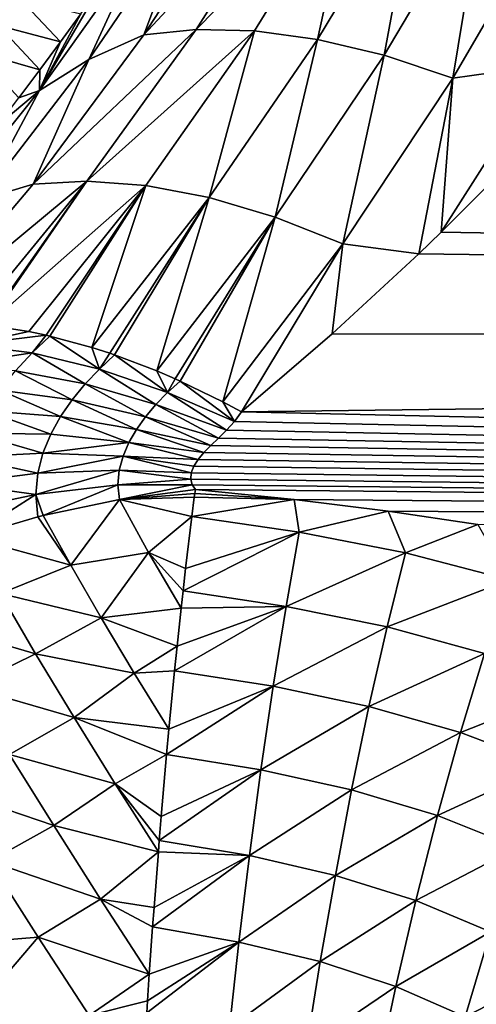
# Model space of a CAD drawing. Header units: metres. Extents: x -36 to 82, y -104 to 104.
# Tile 78 of 245: x 9.4 to 12.03, y -18.1 to -12.45. Entities that reach past the tile are written whole.
import ezdxf

# ---------------------------------------------------------------- set-up
doc = ezdxf.new("R2010")
doc.units = ezdxf.units.M
doc.layers.add('solid_FIT-SHOWER-153_SW0001', color=7, linetype='CONTINUOUS')

msp = doc.modelspace()

# ---------------------------------------------------------------- linework, layer by layer
at = {"layer": 'solid_FIT-SHOWER-153_SW0001'}
for points in [[(-14.693668, -42.661289, 16.90811), (14.69363, -42.661285, 16.90811), (14.69341, 0.000001, 16.90811)], [(-14.693445, 0, 16.90811), (-14.693668, -42.661289, 16.90811), (14.69341, 0.000001, 16.90811)], [(11.003198, -11.583739, -26.770971), (10.117264, -12.538024, -26.352282), (10.710607, -11.627499, -27.128191)], [(11.003198, -11.583739, -26.770971), (10.418664, -12.50598, -26.00119), (10.117264, -12.538024, -26.352282)], [(11.332043, -11.577365, -26.432465), (10.418664, -12.50598, -26.00119), (11.003198, -11.583739, -26.770971)], [(11.332043, -11.577365, -26.432465), (10.753443, -12.514014, -25.668583), (10.418664, -12.50598, -26.00119)], [(11.115834, -12.563671, -25.362404), (10.753443, -12.514014, -25.668583), (11.332043, -11.577365, -26.432465)], [(11.691623, -11.610114, -26.120752), (11.115834, -12.563671, -25.362404), (11.332043, -11.577365, -26.432465)], [(10.710607, -11.627499, -27.128191), (10.117264, -12.538024, -26.352282), (10.384899, -11.820923, -27.400673)], [(11.498634, -12.654773, -25.089802), (11.115834, -12.563671, -25.362404), (11.691623, -11.610114, -26.120752)], [(12.074864, -11.682119, -25.843107), (11.498634, -12.654773, -25.089802), (11.691623, -11.610114, -26.120752)], [(11.893669, -12.78537, -24.85659), (11.498634, -12.654773, -25.089802), (12.074864, -11.682119, -25.843107)], [(12.473583, -11.791838, -25.605453), (11.893669, -12.78537, -24.85659), (12.074864, -11.682119, -25.843107)], [(12.439521, -12.709413, -24.851442), (11.893669, -12.78537, -24.85659), (12.473583, -11.791838, -25.605453)], [(10.384899, -11.820923, -27.400673), (9.801241, -12.679328, -26.647156), (10.090528, -12.051832, -27.665154)], [(10.117264, -12.538024, -26.352282), (9.801241, -12.679328, -26.647156), (10.384899, -11.820923, -27.400673)], [(9.408186, -12.332976, -31.5), (9.280806, -12.484844, -31.5), (-9.614797, -12.077092, -31.5)], [(10.090528, -12.051832, -27.665154), (9.517997, -12.857648, -26.937672), (9.870111, -12.253345, -27.967499)], [(9.801241, -12.679328, -26.647156), (9.517997, -12.857648, -26.937672), (10.090528, -12.051832, -27.665154)], [(9.517997, -12.857648, -26.937672), (9.755508, -12.416329, -27.823454), (9.870111, -12.253345, -27.967499)], [(9.408186, -12.332976, -31.5), (9.638772, -12.578314, -27.677254), (9.280806, -12.484844, -31.5)], [(9.408186, -12.332976, -31.5), (9.755508, -12.416329, -27.823454), (9.638772, -12.578314, -27.677254)], [(9.517997, -12.857648, -26.937672), (9.638772, -12.578314, -27.677254), (9.755508, -12.416329, -27.823454)], [(9.280806, -12.484844, -31.5), (9.519888, -12.739246, -27.528957), (9.152204, -12.633984, -31.5)], [(9.280806, -12.484844, -31.5), (9.638772, -12.578314, -27.677254), (9.519888, -12.739246, -27.528957)], [(10.418664, -12.50598, -26.00119), (9.481661, -13.393974, -25.5406), (10.117264, -12.538024, -26.352282)], [(10.418664, -12.50598, -26.00119), (9.790071, -13.376731, -25.194592), (9.481661, -13.393974, -25.5406)], [(10.117264, -12.538024, -26.352282), (9.481661, -13.393974, -25.5406), (9.801241, -12.679328, -26.647156)], [(10.753443, -12.514014, -25.668583), (9.790071, -13.376731, -25.194592), (10.418664, -12.50598, -26.00119)], [(10.753443, -12.514014, -25.668583), (10.128798, -13.402014, -24.866879), (9.790071, -13.376731, -25.194592)], [(10.491856, -13.471101, -24.56529), (10.128798, -13.402014, -24.866879), (10.753443, -12.514014, -25.668583)], [(11.115834, -12.563671, -25.362404), (10.491856, -13.471101, -24.56529), (10.753443, -12.514014, -25.668583)], [(9.517997, -12.857648, -26.937672), (9.519888, -12.739246, -27.528957), (9.638772, -12.578314, -27.677254)], [(10.871958, -13.583443, -24.296871), (10.491856, -13.471101, -24.56529), (11.115834, -12.563671, -25.362404)], [(11.498634, -12.654773, -25.089802), (10.871958, -13.583443, -24.296871), (11.115834, -12.563671, -25.362404)], [(9.152204, -12.633984, -31.5), (9.519888, -12.739246, -27.528957), (9.398844, -12.899076, -27.378622)], [(11.260988, -13.736636, -24.067343), (10.871958, -13.583443, -24.296871), (11.498634, -12.654773, -25.089802)], [(11.893669, -12.78537, -24.85659), (11.260988, -13.736636, -24.067343), (11.498634, -12.654773, -25.089802)], [(9.801241, -12.679328, -26.647156), (9.180264, -13.484614, -25.862347), (9.517997, -12.857648, -26.937672)], [(9.481661, -13.393974, -25.5406), (9.180264, -13.484614, -25.862347), (9.801241, -12.679328, -26.647156)], [(12.439521, -12.709413, -24.851442), (12.172277, -13.32404, -24.373646), (11.825591, -13.671254, -24.093576)], [(12.439521, -12.709413, -24.851442), (11.825591, -13.671254, -24.093576), (11.893669, -12.78537, -24.85659)], [(9.517997, -12.857648, -26.937672), (9.398844, -12.899076, -27.378622), (9.519888, -12.739246, -27.528957)], [(11.893669, -12.78537, -24.85659), (11.696746, -13.795695, -23.990263), (11.260988, -13.736636, -24.067343)], [(11.893669, -12.78537, -24.85659), (11.825591, -13.671254, -24.093576), (11.696746, -13.795695, -23.990263)], [(9.517997, -12.857648, -26.937672), (8.912823, -13.612451, -26.183277), (9.275622, -13.057762, -27.226271)], [(9.180264, -13.484614, -25.862347), (8.912823, -13.612451, -26.183277), (9.517997, -12.857648, -26.937672)], [(9.517997, -12.857648, -26.937672), (9.275622, -13.057762, -27.226271), (9.398844, -12.899076, -27.378622)], [(11.825591, -13.671254, -24.093576), (12.172277, -13.32404, -24.373646), (46.5, -14.256722, -23.593287)], [(9.790071, -13.376731, -25.194592), (8.803555, -14.195719, -24.700134), (9.481661, -13.393974, -25.5406)], [(9.790071, -13.376731, -25.194592), (9.11639, -14.196216, -24.358217), (8.803555, -14.195719, -24.700134)], [(9.481661, -13.393974, -25.5406), (8.803555, -14.195719, -24.700134), (9.180264, -13.484614, -25.862347)], [(9.206976, -14.20406, -24.267445), (9.11639, -14.196216, -24.358217), (9.790071, -13.376731, -25.194592)], [(9.217066, -14.20513, -24.257544), (9.206976, -14.20406, -24.267445), (9.790071, -13.376731, -25.194592)], [(10.128798, -13.402014, -24.866879), (9.217066, -14.20513, -24.257544), (9.790071, -13.376731, -25.194592)], [(10.128798, -13.402014, -24.866879), (9.456508, -14.241391, -24.034216), (9.217066, -14.20513, -24.257544)], [(9.556124, -14.2623, -23.947531), (9.456508, -14.241391, -24.034216), (10.128798, -13.402014, -24.866879)], [(9.575982, -14.266856, -23.930666), (9.556124, -14.2623, -23.947531), (10.128798, -13.402014, -24.866879)], [(9.817413, -14.332159, -23.736219), (9.575982, -14.266856, -23.930666), (10.128798, -13.402014, -24.866879)], [(10.491856, -13.471101, -24.56529), (9.817413, -14.332159, -23.736219), (10.128798, -13.402014, -24.866879)], [(9.92146, -14.365735, -23.658232), (9.817413, -14.332159, -23.736219), (10.491856, -13.471101, -24.56529)], [(9.948475, -14.374969, -23.638536), (9.92146, -14.365735, -23.658232), (10.491856, -13.471101, -24.56529)], [(10.191597, -14.467417, -23.47127), (9.948475, -14.374969, -23.638536), (10.491856, -13.471101, -24.56529)], [(10.871958, -13.583443, -24.296871), (10.191597, -14.467417, -23.47127), (10.491856, -13.471101, -24.56529)], [(10.29776, -14.51294, -23.403742), (10.191597, -14.467417, -23.47127), (10.871958, -13.583443, -24.296871)], [(10.326154, -14.525637, -23.386238), (10.29776, -14.51294, -23.403742), (10.871958, -13.583443, -24.296871)], [(10.572039, -14.644674, -23.244381), (10.326154, -14.525637, -23.386238), (10.871958, -13.583443, -24.296871)], [(11.260988, -13.736636, -24.067343), (10.572039, -14.644674, -23.244381), (10.871958, -13.583443, -24.296871)], [(11.696746, -13.795695, -23.990263), (11.825591, -13.671254, -24.093576), (46.5, -14.256722, -23.593287)], [(11.260988, -13.736636, -24.067343), (10.679022, -14.701518, -23.188065), (10.572039, -14.644674, -23.244381)], [(11.260988, -13.736636, -24.067343), (11.198994, -14.254942, -23.594925), (10.679022, -14.701518, -23.188065)], [(11.260988, -13.736636, -24.067343), (11.696746, -13.795695, -23.990263), (11.198994, -14.254942, -23.594925)], [(11.198994, -14.254942, -23.594925), (11.696746, -13.795695, -23.990263), (46.5, -14.256722, -23.593287)], [(9.102292, -14.316934, -24.157213), (9.217066, -14.20513, -24.257544), (9.456508, -14.241391, -24.034216)], [(9.102292, -14.316934, -24.157213), (9.456508, -14.241391, -24.034216), (9.556124, -14.2623, -23.947531)], [(9.474838, -14.363716, -23.843147), (9.102292, -14.316934, -24.157213), (9.556124, -14.2623, -23.947531)], [(9.474838, -14.363716, -23.843147), (9.556124, -14.2623, -23.947531), (9.575982, -14.266856, -23.930666)], [(9.861522, -14.456516, -23.564157), (9.474838, -14.363716, -23.843147), (9.575982, -14.266856, -23.930666)], [(9.861522, -14.456516, -23.564157), (9.575982, -14.266856, -23.930666), (9.817413, -14.332159, -23.736219)], [(10.679022, -14.701518, -23.188065), (11.198994, -14.254942, -23.594925), (46.5, -14.256722, -23.593287)], [(10.679022, -14.701518, -23.188065), (46.5, -14.256722, -23.593287), (46.5, -15.506069, -22.393337)], [(9.474838, -14.363716, -23.843147), (8.992877, -14.436885, -24.04812), (9.102292, -14.316934, -24.157213)], [(9.861522, -14.456516, -23.564157), (9.817413, -14.332159, -23.736219), (9.92146, -14.365735, -23.658232)], [(9.474838, -14.363716, -23.843147), (9.37921, -14.466723, -23.749001), (8.992877, -14.436885, -24.04812)], [(9.780194, -14.542098, -23.485373), (9.37921, -14.466723, -23.749001), (9.474838, -14.363716, -23.843147)], [(9.861522, -14.456516, -23.564157), (9.780194, -14.542098, -23.485373), (9.474838, -14.363716, -23.843147)], [(9.861522, -14.456516, -23.564157), (9.92146, -14.365735, -23.658232), (9.948475, -14.374969, -23.638536)], [(10.253437, -14.591784, -23.325155), (9.861522, -14.456516, -23.564157), (9.948475, -14.374969, -23.638536)], [(10.253437, -14.591784, -23.325155), (9.948475, -14.374969, -23.638536), (10.191597, -14.467417, -23.47127)], [(9.705629, -14.632406, -23.401331), (9.290259, -14.576938, -23.647015), (9.37921, -14.466723, -23.749001)], [(9.780194, -14.542098, -23.485373), (9.705629, -14.632406, -23.401331), (9.37921, -14.466723, -23.749001)], [(10.186593, -14.659858, -23.261795), (9.780194, -14.542098, -23.485373), (9.861522, -14.456516, -23.564157)], [(10.253437, -14.591784, -23.325155), (10.186593, -14.659858, -23.261795), (9.861522, -14.456516, -23.564157)], [(10.253437, -14.591784, -23.325155), (10.191597, -14.467417, -23.47127), (10.29776, -14.51294, -23.403742)], [(10.253437, -14.591784, -23.325155), (10.29776, -14.51294, -23.403742), (10.326154, -14.525637, -23.386238)], [(10.253437, -14.591784, -23.325155), (10.326154, -14.525637, -23.386238), (10.638189, -14.756638, -23.136229)], [(10.572039, -14.644674, -23.244381), (10.638189, -14.756638, -23.136229), (10.326154, -14.525637, -23.386238)], [(9.639057, -14.728138, -23.311256), (9.20958, -14.695552, -23.535885), (9.290259, -14.576938, -23.647015)], [(9.705629, -14.632406, -23.401331), (9.639057, -14.728138, -23.311256), (9.290259, -14.576938, -23.647015)], [(10.126598, -14.730144, -23.195795), (9.705629, -14.632406, -23.401331), (9.780194, -14.542098, -23.485373)], [(10.186593, -14.659858, -23.261795), (10.126598, -14.730144, -23.195795), (9.780194, -14.542098, -23.485373)], [(10.074318, -14.802837, -23.126915), (9.639057, -14.728138, -23.311256), (9.705629, -14.632406, -23.401331)], [(10.126598, -14.730144, -23.195795), (10.074318, -14.802837, -23.126915), (9.705629, -14.632406, -23.401331)], [(10.253437, -14.591784, -23.325155), (10.59264, -14.807174, -23.088381), (10.186593, -14.659858, -23.261795)], [(10.253437, -14.591784, -23.325155), (10.638189, -14.756638, -23.136229), (10.59264, -14.807174, -23.088381)], [(9.582184, -14.830032, -23.214317), (9.139494, -14.823825, -23.414209), (9.20958, -14.695552, -23.535885)], [(9.639057, -14.728138, -23.311256), (9.582184, -14.830032, -23.214317), (9.20958, -14.695552, -23.535885)], [(10.186593, -14.659858, -23.261795), (10.545656, -14.853275, -23.044458), (10.126598, -14.730144, -23.195795)], [(10.186593, -14.659858, -23.261795), (10.59264, -14.807174, -23.088381), (10.545656, -14.853275, -23.044458)], [(10.572039, -14.644674, -23.244381), (10.679022, -14.701518, -23.188065), (10.638189, -14.756638, -23.136229)], [(10.030831, -14.878146, -23.054899), (9.582184, -14.830032, -23.214317), (9.639057, -14.728138, -23.311256)], [(10.074318, -14.802837, -23.126915), (10.030831, -14.878146, -23.054899), (9.639057, -14.728138, -23.311256)], [(10.126598, -14.730144, -23.195795), (10.501805, -14.895222, -23.004269), (10.074318, -14.802837, -23.126915)], [(10.126598, -14.730144, -23.195795), (10.545656, -14.853275, -23.044458), (10.501805, -14.895222, -23.004269)], [(10.638189, -14.756638, -23.136229), (10.679022, -14.701518, -23.188065), (46.5, -15.506069, -22.393337)], [(10.074318, -14.802837, -23.126915), (10.462712, -14.935541, -22.965433), (10.030831, -14.878146, -23.054899)], [(10.074318, -14.802837, -23.126915), (10.501805, -14.895222, -23.004269), (10.462712, -14.935541, -22.965433)], [(10.545656, -14.853275, -23.044458), (10.59264, -14.807174, -23.088381), (46.5, -15.506069, -22.393337)], [(10.59264, -14.807174, -23.088381), (10.638189, -14.756638, -23.136229), (46.5, -15.506069, -22.393337)], [(9.537338, -14.938728, -23.10977), (9.083286, -14.962875, -23.280716), (9.139494, -14.823825, -23.414209)], [(9.582184, -14.830032, -23.214317), (9.537338, -14.938728, -23.10977), (9.139494, -14.823825, -23.414209)], [(10.030831, -14.878146, -23.054899), (9.537338, -14.938728, -23.10977), (9.582184, -14.830032, -23.214317)], [(10.501805, -14.895222, -23.004269), (10.545656, -14.853275, -23.044458), (46.5, -15.506069, -22.393337)], [(10.030831, -14.878146, -23.054899), (9.997498, -14.956228, -22.979542), (9.537338, -14.938728, -23.10977)], [(10.030831, -14.878146, -23.054899), (10.429607, -14.974913, -22.927313), (9.997498, -14.956228, -22.979542)], [(10.030831, -14.878146, -23.054899), (10.462712, -14.935541, -22.965433), (10.429607, -14.974913, -22.927313)], [(10.462712, -14.935541, -22.965433), (10.501805, -14.895222, -23.004269), (46.5, -15.506069, -22.393337)], [(9.507583, -15.05451, -22.997211), (9.045382, -15.113283, -23.134638), (9.083286, -14.962875, -23.280716)], [(9.537338, -14.938728, -23.10977), (9.507583, -15.05451, -22.997211), (9.083286, -14.962875, -23.280716)], [(9.997498, -14.956228, -22.979542), (9.507583, -15.05451, -22.997211), (9.537338, -14.938728, -23.10977)], [(9.997498, -14.956228, -22.979542), (9.976001, -15.037062, -22.900814), (9.507583, -15.05451, -22.997211)], [(9.997498, -14.956228, -22.979542), (10.389873, -15.05202, -22.852091), (9.976001, -15.037062, -22.900814)], [(9.997498, -14.956228, -22.979542), (10.429607, -14.974913, -22.927313), (10.404333, -15.013691, -22.889578)], [(9.997498, -14.956228, -22.979542), (10.404333, -15.013691, -22.889578), (10.389873, -15.05202, -22.852091)], [(10.404333, -15.013691, -22.889578), (10.429607, -14.974913, -22.927313), (46.5, -15.506069, -22.393337)], [(10.429607, -14.974913, -22.927313), (10.462712, -14.935541, -22.965433), (46.5, -15.506069, -22.393337)], [(10.389873, -15.05202, -22.852091), (10.404333, -15.013691, -22.889578), (46.5, -15.506069, -22.393337)], [(9.507583, -15.05451, -22.997211), (9.496679, -15.176926, -22.87698), (9.045382, -15.113283, -23.134638)], [(9.976001, -15.037062, -22.900814), (9.496679, -15.176926, -22.87698), (9.507583, -15.05451, -22.997211)], [(9.976001, -15.037062, -22.900814), (9.968318, -15.120275, -22.81904), (9.496679, -15.176926, -22.87698)], [(9.976001, -15.037062, -22.900814), (10.387043, -15.088188, -22.816545), (9.968318, -15.120275, -22.81904)], [(9.968318, -15.120275, -22.81904), (10.387043, -15.088188, -22.816545), (10.395039, -15.120636, -22.784513)], [(9.976001, -15.037062, -22.900814), (10.389873, -15.05202, -22.852091), (10.387043, -15.088188, -22.816545)], [(10.387043, -15.088188, -22.816545), (10.389873, -15.05202, -22.852091), (46.5, -15.506069, -22.393337)], [(10.395039, -15.120636, -22.784513), (10.387043, -15.088188, -22.816545), (46.5, -15.506069, -22.393337)], [(9.496679, -15.176926, -22.87698), (9.031305, -15.274518, -22.97632), (9.045382, -15.113283, -23.134638)], [(9.968318, -15.120275, -22.81904), (9.539009, -15.29656, -22.748405), (9.496679, -15.176926, -22.87698)], [(9.968318, -15.120275, -22.81904), (9.976454, -15.204893, -22.735163), (9.539009, -15.29656, -22.748405)], [(9.968318, -15.120275, -22.81904), (10.395039, -15.120636, -22.784513), (9.976454, -15.204893, -22.735163)], [(9.976454, -15.204893, -22.735163), (10.395039, -15.120636, -22.784513), (10.413235, -15.148283, -22.757114)], [(9.976454, -15.204893, -22.735163), (10.413235, -15.148283, -22.757114), (10.410008, -15.170207, -22.735489)], [(10.413235, -15.148283, -22.757114), (10.395039, -15.120636, -22.784513), (46.5, -15.506069, -22.393337)], [(10.410008, -15.170207, -22.735489), (10.413235, -15.148283, -22.757114), (10.980855, -15.204791, -22.7008)], [(10.980855, -15.204791, -22.7008), (10.413235, -15.148283, -22.757114), (46.5, -15.506069, -22.393337)], [(9.496679, -15.176926, -22.87698), (9.111316, -15.422031, -22.797375), (9.031305, -15.274518, -22.97632)], [(9.496679, -15.176926, -22.87698), (9.508465, -15.304315, -22.750689), (9.111316, -15.422031, -22.797375)], [(9.496679, -15.176926, -22.87698), (9.539009, -15.29656, -22.748405), (9.508465, -15.304315, -22.750689)], [(9.539009, -15.29656, -22.748405), (9.976454, -15.204893, -22.735163), (9.698111, -15.581991, -22.458946)], [(9.698111, -15.581991, -22.458946), (9.976454, -15.204893, -22.735163), (10.144398, -15.508688, -22.445076)], [(9.976454, -15.204893, -22.735163), (10.410008, -15.170207, -22.735489), (10.406816, -15.192269, -22.713976)], [(9.976454, -15.204893, -22.735163), (10.406816, -15.192269, -22.713976), (10.392659, -15.303642, -22.609381)], [(10.144398, -15.508688, -22.445076), (9.976454, -15.204893, -22.735163), (10.392659, -15.303642, -22.609381)], [(10.392659, -15.303642, -22.609381), (10.406816, -15.192269, -22.713976), (10.980855, -15.204791, -22.7008)], [(11.010078, -15.393517, -22.520885), (10.392659, -15.303642, -22.609381), (10.980855, -15.204791, -22.7008)], [(10.406816, -15.192269, -22.713976), (10.410008, -15.170207, -22.735489), (10.980855, -15.204791, -22.7008)], [(11.521899, -15.271972, -22.633303), (10.980855, -15.204791, -22.7008), (46.5, -15.506069, -22.393337)], [(11.010078, -15.393517, -22.520885), (10.980855, -15.204791, -22.7008), (11.521899, -15.271972, -22.633303)], [(9.698111, -15.581991, -22.458946), (9.111316, -15.422031, -22.797375), (9.508465, -15.304315, -22.750689)], [(9.539009, -15.29656, -22.748405), (9.698111, -15.581991, -22.458946), (9.508465, -15.304315, -22.750689)], [(10.144398, -15.508688, -22.445076), (10.392659, -15.303642, -22.609381), (10.356956, -15.6006, -22.359423)], [(10.356956, -15.6006, -22.359423), (10.392659, -15.303642, -22.609381), (11.010078, -15.393517, -22.520885)], [(11.62089, -15.512392, -22.403345), (11.010078, -15.393517, -22.520885), (11.521899, -15.271972, -22.633303)], [(12.036171, -15.34971, -22.554447), (11.521899, -15.271972, -22.633303), (46.5, -15.506069, -22.393337)], [(11.62089, -15.512392, -22.403345), (11.521899, -15.271972, -22.633303), (12.036171, -15.34971, -22.554447)], [(12.216703, -15.666672, -22.250233), (11.62089, -15.512392, -22.403345), (12.036171, -15.34971, -22.554447)], [(9.698111, -15.581991, -22.458946), (9.292834, -15.744474, -22.456244), (9.111316, -15.422031, -22.797375)], [(10.342196, -15.730402, -22.261892), (10.356956, -15.6006, -22.359423), (11.010078, -15.393517, -22.520885)], [(10.934158, -15.819596, -22.176731), (10.342196, -15.730402, -22.261892), (11.010078, -15.393517, -22.520885)], [(10.934158, -15.819596, -22.176731), (11.010078, -15.393517, -22.520885), (11.62089, -15.512392, -22.403345)], [(9.698111, -15.581991, -22.458946), (10.144398, -15.508688, -22.445076), (9.87274, -15.884702, -22.201294)], [(9.87274, -15.884702, -22.201294), (10.144398, -15.508688, -22.445076), (10.331228, -15.829711, -22.191612)], [(10.144398, -15.508688, -22.445076), (10.356956, -15.6006, -22.359423), (10.342196, -15.730402, -22.261892)], [(10.144398, -15.508688, -22.445076), (10.342196, -15.730402, -22.261892), (10.331228, -15.829711, -22.191612)], [(11.514628, -15.937243, -22.064768), (10.934158, -15.819596, -22.176731), (11.62089, -15.512392, -22.403345)], [(11.514628, -15.937243, -22.064768), (11.62089, -15.512392, -22.403345), (12.216703, -15.666672, -22.250233)], [(9.698111, -15.581991, -22.458946), (9.87274, -15.884702, -22.201294), (9.292834, -15.744474, -22.456244)], [(12.075549, -16.089399, -21.920607), (11.514628, -15.937243, -22.064768), (12.216703, -15.666672, -22.250233)], [(9.292834, -15.744474, -22.456244), (9.495203, -16.090544, -22.15539), (8.892112, -15.915615, -22.507551)], [(9.87274, -15.884702, -22.201294), (9.495203, -16.090544, -22.15539), (9.292834, -15.744474, -22.456244)], [(10.331228, -15.829711, -22.191612), (10.342196, -15.730402, -22.261892), (10.934158, -15.819596, -22.176731)], [(10.293873, -16.188198, -21.966259), (10.308264, -16.046429, -22.050329), (10.934158, -15.819596, -22.176731)], [(10.860391, -16.277231, -21.884228), (10.293873, -16.188198, -21.966259), (10.934158, -15.819596, -22.176731)], [(10.308264, -16.046429, -22.050329), (10.331228, -15.829711, -22.191612), (10.934158, -15.819596, -22.176731)], [(10.860391, -16.277231, -21.884228), (10.934158, -15.819596, -22.176731), (11.514628, -15.937243, -22.064768)], [(9.87274, -15.884702, -22.201294), (10.331228, -15.829711, -22.191612), (10.308264, -16.046429, -22.050329)], [(9.495203, -16.090544, -22.15539), (9.107431, -16.28064, -22.177856), (8.892112, -15.915615, -22.507551)], [(9.87274, -15.884702, -22.201294), (10.061011, -16.201782, -21.977232), (9.495203, -16.090544, -22.15539)], [(9.87274, -15.884702, -22.201294), (10.308264, -16.046429, -22.050329), (10.061011, -16.201782, -21.977232)], [(11.410916, -16.393524, -21.778078), (10.860391, -16.277231, -21.884228), (11.514628, -15.937243, -22.064768)], [(11.410916, -16.393524, -21.778078), (11.514628, -15.937243, -22.064768), (12.075549, -16.089399, -21.920607)], [(10.061011, -16.201782, -21.977232), (10.308264, -16.046429, -22.050329), (10.293873, -16.188198, -21.966259)], [(9.495203, -16.090544, -22.15539), (9.715762, -16.456242, -21.897799), (9.107431, -16.28064, -22.177856)], [(10.061011, -16.201782, -21.977232), (9.715762, -16.456242, -21.897799), (9.495203, -16.090544, -22.15539)], [(11.937737, -16.543354, -21.643169), (11.410916, -16.393524, -21.778078), (12.075549, -16.089399, -21.920607)], [(11.937737, -16.543354, -21.643169), (12.075549, -16.089399, -21.920607), (12.606796, -16.279463, -21.741268)], [(10.061011, -16.201782, -21.977232), (10.261502, -16.523455, -21.791365), (9.715762, -16.456242, -21.897799)], [(10.061011, -16.201782, -21.977232), (10.293873, -16.188198, -21.966259), (10.261502, -16.523455, -21.791365)], [(10.261502, -16.523455, -21.791365), (10.293873, -16.188198, -21.966259), (10.860391, -16.277231, -21.884228)], [(10.248204, -16.668781, -21.725246), (10.261502, -16.523455, -21.791365), (10.860391, -16.277231, -21.884228)], [(10.790005, -16.757217, -21.646755), (10.248204, -16.668781, -21.725246), (10.860391, -16.277231, -21.884228)], [(10.790005, -16.757217, -21.646755), (10.860391, -16.277231, -21.884228), (11.410916, -16.393524, -21.778078)], [(12.432323, -16.72994, -21.477301), (11.937737, -16.543354, -21.643169), (12.606796, -16.279463, -21.741268)], [(9.715762, -16.456242, -21.897799), (9.344193, -16.669619, -21.896093), (9.107431, -16.28064, -22.177856)], [(11.311481, -16.872049, -21.546577), (10.790005, -16.757217, -21.646755), (11.410916, -16.393524, -21.778078)], [(11.311481, -16.872049, -21.546577), (11.410916, -16.393524, -21.778078), (11.937737, -16.543354, -21.643169)], [(9.715762, -16.456242, -21.897799), (9.951567, -16.837345, -21.685566), (9.344193, -16.669619, -21.896093)], [(9.715762, -16.456242, -21.897799), (10.261502, -16.523455, -21.791365), (10.248204, -16.668781, -21.725246)], [(9.715762, -16.456242, -21.897799), (10.248204, -16.668781, -21.725246), (9.951567, -16.837345, -21.685566)], [(11.805577, -17.019386, -21.421085), (11.311481, -16.872049, -21.546577), (11.937737, -16.543354, -21.643169)], [(11.805577, -17.019386, -21.421085), (11.937737, -16.543354, -21.643169), (12.432323, -16.72994, -21.477301)], [(9.344193, -16.669619, -21.896093), (9.598908, -17.07765, -21.665106), (8.968492, -16.862787, -21.956198)], [(9.951567, -16.837345, -21.685566), (9.598908, -17.07765, -21.665106), (9.344193, -16.669619, -21.896093)], [(9.951567, -16.837345, -21.685566), (10.248204, -16.668781, -21.725246), (10.217257, -17.025541, -21.585777)], [(10.217257, -17.025541, -21.585777), (10.248204, -16.668781, -21.725246), (10.790005, -16.757217, -21.646755)], [(12.265416, -17.202282, -21.268782), (11.805577, -17.019386, -21.421085), (12.432323, -16.72994, -21.477301)], [(10.205947, -17.16234, -21.540455), (10.217257, -17.025541, -21.585777), (10.790005, -16.757217, -21.646755)], [(10.724017, -17.250092, -21.465607), (10.205947, -17.16234, -21.540455), (10.790005, -16.757217, -21.646755)], [(10.724017, -17.250092, -21.465607), (10.790005, -16.757217, -21.646755), (11.311481, -16.872049, -21.546577)], [(9.951567, -16.837345, -21.685566), (10.200555, -17.229038, -21.51993), (9.598908, -17.07765, -21.665106)], [(9.951567, -16.837345, -21.685566), (10.217257, -17.025541, -21.585777), (10.205947, -17.16234, -21.540455)], [(9.951567, -16.837345, -21.685566), (10.205947, -17.16234, -21.540455), (10.200555, -17.229038, -21.51993)], [(9.598908, -17.07765, -21.665106), (9.23033, -17.281643, -21.708857), (8.968492, -16.862787, -21.956198)], [(11.217803, -17.363371, -21.371477), (10.724017, -17.250092, -21.465607), (11.311481, -16.872049, -21.546577)], [(11.217803, -17.363371, -21.371477), (11.311481, -16.872049, -21.546577), (11.805577, -17.019386, -21.421085)], [(11.681076, -17.508089, -21.255417), (11.217803, -17.363371, -21.371477), (11.805577, -17.019386, -21.421085)], [(11.681076, -17.508089, -21.255417), (11.805577, -17.019386, -21.421085), (12.265416, -17.202282, -21.268782)], [(9.598908, -17.07765, -21.665106), (9.867806, -17.499548, -21.487026), (9.23033, -17.281643, -21.708857)], [(9.598908, -17.07765, -21.665106), (10.200555, -17.229038, -21.51993), (9.867806, -17.499548, -21.487026)], [(10.200555, -17.229038, -21.51993), (10.205947, -17.16234, -21.540455), (10.724017, -17.250092, -21.465607)], [(9.867806, -17.499548, -21.487026), (10.200555, -17.229038, -21.51993), (10.17594, -17.547413, -21.43568)], [(10.17594, -17.547413, -21.43568), (10.200555, -17.229038, -21.51993), (10.724017, -17.250092, -21.465607)], [(12.108636, -17.687141, -21.11656), (11.681076, -17.508089, -21.255417), (12.265416, -17.202282, -21.268782)], [(8.805801, -17.775135, -21.701603), (9.23033, -17.281643, -21.708857), (9.509582, -17.718554, -21.51692)], [(9.867806, -17.499548, -21.487026), (9.509582, -17.718554, -21.51692), (9.23033, -17.281643, -21.708857)], [(10.167697, -17.65922, -21.411337), (10.17594, -17.547413, -21.43568), (10.724017, -17.250092, -21.465607)], [(10.663258, -17.746693, -21.340076), (10.167697, -17.65922, -21.411337), (10.724017, -17.250092, -21.465607)], [(10.663258, -17.746693, -21.340076), (10.724017, -17.250092, -21.465607), (11.217803, -17.363371, -21.371477)], [(11.131114, -17.858349, -21.251982), (10.663258, -17.746693, -21.340076), (11.217803, -17.363371, -21.371477)], [(11.131114, -17.858349, -21.251982), (11.217803, -17.363371, -21.371477), (11.681076, -17.508089, -21.255417)], [(9.867806, -17.499548, -21.487026), (10.14842, -17.931246, -21.363132), (9.509582, -17.718554, -21.51692)], [(9.867806, -17.499548, -21.487026), (10.17594, -17.547413, -21.43568), (10.167697, -17.65922, -21.411337)], [(9.867806, -17.499548, -21.487026), (10.167697, -17.65922, -21.411337), (10.14842, -17.931246, -21.363132)], [(11.565905, -18.000357, -21.145231), (11.131114, -17.858349, -21.251982), (11.681076, -17.508089, -21.255417)], [(11.565905, -18.000357, -21.145231), (11.681076, -17.508089, -21.255417), (12.108636, -17.687141, -21.11656)], [(10.14842, -17.931246, -21.363132), (10.167697, -17.65922, -21.411337), (10.663258, -17.746693, -21.340076)], [(11.96409, -18.175478, -21.019493), (11.565905, -18.000357, -21.145231), (12.108636, -17.687141, -21.11656)], [(11.96409, -18.175478, -21.019493), (12.108636, -17.687141, -21.11656), (12.496476, -17.900957, -20.955769)], [(8.805801, -17.775135, -21.701603), (9.509582, -17.718554, -21.51692), (9.099239, -18.195738, -21.525423)], [(9.099239, -18.195738, -21.525423), (9.509582, -17.718554, -21.51692), (9.802736, -18.168684, -21.382816)], [(9.802736, -18.168684, -21.382816), (9.509582, -17.718554, -21.51692), (10.14842, -17.931246, -21.363132)], [(10.133599, -18.152739, -21.335175), (10.138149, -18.083387, -21.342854), (10.663258, -17.746693, -21.340076)], [(10.608485, -18.238655, -21.267691), (10.133599, -18.152739, -21.335175), (10.663258, -17.746693, -21.340076)], [(10.138149, -18.083387, -21.342854), (10.14842, -17.931246, -21.363132), (10.663258, -17.746693, -21.340076)], [(10.608485, -18.238655, -21.267691), (10.663258, -17.746693, -21.340076), (11.131114, -17.858349, -21.251982)], [(11.052485, -18.348642, -21.185526), (10.608485, -18.238655, -21.267691), (11.131114, -17.858349, -21.251982)], [(11.052485, -18.348642, -21.185526), (11.131114, -17.858349, -21.251982), (11.565905, -18.000357, -21.145231)], [(12.323606, -18.38423, -20.875711), (11.96409, -18.175478, -21.019493), (12.496476, -17.900957, -20.955769)], [(9.802736, -18.168684, -21.382816), (10.14842, -17.931246, -21.363132), (10.138149, -18.083387, -21.342854)], [(11.461454, -18.487896, -21.087822), (11.052485, -18.348642, -21.185526), (11.565905, -18.000357, -21.145231)], [(11.461454, -18.487896, -21.087822), (11.565905, -18.000357, -21.145231), (11.96409, -18.175478, -21.019493)], [(9.802736, -18.168684, -21.382816), (10.138149, -18.083387, -21.342854), (10.133599, -18.152739, -21.335175)]]:
    msp.add_3dface(points, dxfattribs=at)

doc.saveas('drawing.dxf')
